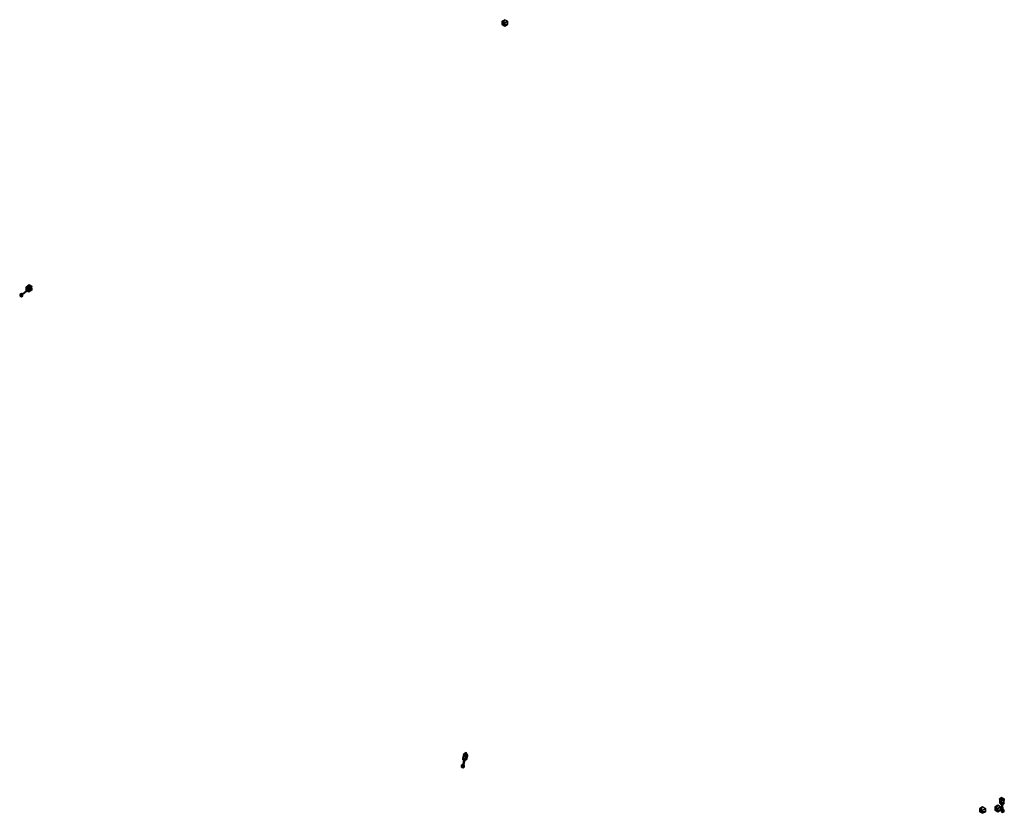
# Model space of a CAD drawing. Header units: inches. Extents: x 92364 to 92568, y 1600225 to 1600383.
# Tile 1 of 17: x 92379 to 92456, y 1600226 to 1600288. Entities that reach past the tile are written whole.
import ezdxf

# ---------------------------------------------------------------- set-up
doc = ezdxf.new("R2010")
doc.units = ezdxf.units.IN
doc.header["$MEASUREMENT"] = 0
doc.layers.add('Objekter_Mast', color=10, linetype='Continuous')

msp = doc.modelspace()

# ---------------------------------------------------------------- meshes
at = {"layer": 'Objekter_Mast', "color": 24, "true_color": 0xaa170d}
mesh = msp.add_polyface(dxfattribs=at)
corners = [(92417.156, 1600287.625, 110.89), (92417.375, 1600287.75, 111.89), (92417.156, 1600287.625, 111.89), (92417.375, 1600287.75, 110.89), (92417.375, 1600287.25, 110.89), (92417.16, 1600287.375, 111.89), (92417.375, 1600287.25, 111.89), (92417.16, 1600287.375, 110.89), (92417.59, 1600287.375, 110.89), (92417.59, 1600287.375, 111.89), (92417.59, 1600287.625, 110.89), (92417.59, 1600287.625, 111.89)]
mesh.append_faces([[corners[k] for k in face] for face in [(3, 0, 7), (10, 3, 7), (4, 8, 7), (8, 10, 7), (3, 10, 11), (3, 11, 1), (7, 0, 2), (7, 2, 5), (10, 8, 9), (10, 9, 11), (8, 4, 6), (8, 6, 9), (4, 7, 5), (4, 5, 6), (3, 10, 11), (3, 11, 1), (7, 0, 2), (7, 2, 5), (0, 3, 1), (0, 1, 2), (3, 10, 11), (3, 11, 1), (10, 8, 9), (10, 9, 11), (8, 4, 6), (8, 6, 9), (4, 7, 5), (4, 5, 6), (7, 0, 2), (7, 2, 5), (0, 3, 1), (0, 1, 2), (3, 0, 7), (10, 3, 7), (4, 8, 7), (8, 10, 7), (10, 8, 9), (10, 9, 11), (8, 4, 6), (8, 6, 9), (4, 7, 5), (4, 5, 6), (0, 3, 1), (0, 1, 2)]], dxfattribs={"color": 34})
mesh = msp.add_polyface(dxfattribs=at)
corners = [(92417.156, 1600287.625, 110.89), (92417.375, 1600287.75, 111.89), (92417.156, 1600287.625, 111.89), (92417.375, 1600287.75, 110.89), (92417.375, 1600287.25, 110.89), (92417.16, 1600287.375, 111.89), (92417.375, 1600287.25, 111.89), (92417.16, 1600287.375, 110.89), (92417.59, 1600287.375, 110.89), (92417.59, 1600287.375, 111.89), (92417.59, 1600287.625, 110.89), (92417.59, 1600287.625, 111.89)]
mesh.append_faces([[corners[k] for k in face] for face in [(3, 0, 7), (10, 3, 7), (4, 8, 7), (8, 10, 7), (3, 10, 11), (3, 11, 1), (7, 0, 2), (7, 2, 5), (10, 8, 9), (10, 9, 11), (8, 4, 6), (8, 6, 9), (4, 7, 5), (4, 5, 6), (3, 10, 11), (3, 11, 1), (7, 0, 2), (7, 2, 5), (0, 3, 1), (0, 1, 2), (3, 10, 11), (3, 11, 1), (10, 8, 9), (10, 9, 11), (8, 4, 6), (8, 6, 9), (4, 7, 5), (4, 5, 6), (7, 0, 2), (7, 2, 5), (0, 3, 1), (0, 1, 2), (3, 0, 7), (10, 3, 7), (4, 8, 7), (8, 10, 7), (10, 8, 9), (10, 9, 11), (8, 4, 6), (8, 6, 9), (4, 7, 5), (4, 5, 6), (0, 3, 1), (0, 1, 2)]])
mesh = msp.add_polyface(dxfattribs=at)
corners = [(92379.566, 1600266.188, 124.15), (92379.645, 1600266.125, 114.176), (92379.645, 1600266.25, 114.176), (92379.566, 1600266.25, 124.15), (92379.609, 1600266.25, 123.85), (92379.535, 1600266.188, 123.73), (92379.922, 1600266.5, 123.85), (92379.918, 1600266.5, 123.97), (92379.516, 1600266.125, 124.15), (92379.387, 1600266.125, 114.176), (92379.516, 1600266.062, 114.176), (92379.465, 1600266.188, 124.15), (92379.387, 1600266.25, 114.176), (92379.465, 1600266.25, 124.15), (92379.516, 1600266.312, 114.176), (92379.516, 1600266.25, 124.15), (92379.578, 1600266.25, 123.85), (92379.496, 1600266.188, 123.73), (92379.516, 1600266.188, 123.73), (92379.594, 1600266.25, 123.85), (92380.082, 1600266.938, 124.099), (92380.336, 1600266.875, 124.03), (92380.125, 1600267, 123.979), (92380.25, 1600266.812, 124.15), (92379.887, 1600266.5, 123.97), (92379.887, 1600266.75, 124.024), (92380.07, 1600266.5, 124.024), (92380.082, 1600266.875, 124.099), (92380.266, 1600266.625, 124.099), (92380.109, 1600266.5, 123.904), (92379.883, 1600266.5, 123.85), (92380.355, 1600266.625, 123.979), (92379.883, 1600266.812, 123.904), (92379.883, 1600266.75, 123.904), (92380.125, 1600266.938, 123.979), (92380.113, 1600266.438, 123.904)]
mesh.append_faces([[corners[k] for k in face] for face in [(31, 21, 34), (30, 5, 6), (6, 35, 33), (35, 31, 33), (33, 31, 34), (33, 30, 6), (5, 30, 18), (30, 17, 18), (4, 19, 5), (19, 18, 5), (11, 13, 12), (11, 12, 9), (19, 16, 18), (16, 17, 18), (31, 21, 34), (30, 5, 6), (6, 35, 33), (35, 31, 33), (33, 31, 34), (33, 30, 6), (5, 30, 18), (30, 17, 18), (28, 26, 29), (28, 29, 31), (25, 20, 32), (20, 22, 32), (0, 8, 1), (8, 10, 1), (8, 11, 9), (8, 9, 10), (24, 25, 30), (25, 32, 30), (27, 28, 23), (24, 4, 7), (7, 26, 25), (26, 28, 27), (26, 27, 25), (7, 25, 24), (4, 24, 19), (24, 16, 19), (13, 15, 14), (13, 14, 12), (13, 15, 14), (13, 14, 12), (16, 24, 30), (16, 30, 17), (19, 16, 18), (16, 17, 18), (7, 4, 6), (4, 5, 6), (23, 28, 21), (28, 31, 21), (4, 19, 5), (19, 18, 5), (26, 7, 29), (7, 6, 29), (11, 13, 12), (11, 12, 9), (24, 25, 30), (25, 32, 30), (15, 3, 14), (3, 2, 14), (20, 23, 21), (20, 21, 22), (27, 28, 23), (24, 4, 7), (7, 26, 25), (26, 28, 27), (26, 27, 25), (7, 25, 24), (4, 24, 19), (24, 16, 19), (28, 26, 29), (28, 29, 31), (23, 28, 21), (28, 31, 21), (3, 0, 2), (0, 1, 2), (15, 3, 14), (3, 2, 14), (23, 28, 21), (28, 31, 21), (25, 20, 32), (20, 22, 32), (25, 20, 32), (20, 22, 32), (31, 21, 34), (30, 5, 6), (6, 35, 33), (35, 31, 33), (33, 31, 34), (33, 30, 6), (5, 30, 18), (30, 17, 18), (3, 0, 2), (0, 1, 2), (0, 8, 1), (8, 10, 1), (16, 24, 30), (16, 30, 17), (20, 23, 21), (20, 21, 22), (24, 25, 30), (25, 32, 30), (4, 19, 5), (19, 18, 5), (28, 26, 29), (28, 29, 31), (26, 7, 29), (7, 6, 29), (7, 4, 6), (4, 5, 6), (16, 24, 30), (16, 30, 17), (26, 7, 29), (7, 6, 29), (27, 28, 23), (24, 4, 7), (7, 26, 25), (26, 28, 27), (26, 27, 25), (7, 25, 24), (4, 24, 19), (24, 16, 19), (20, 23, 21), (20, 21, 22), (8, 11, 9), (8, 9, 10), (0, 8, 1), (8, 10, 1), (19, 16, 18), (16, 17, 18), (13, 15, 14), (13, 14, 12), (15, 3, 14), (3, 2, 14), (11, 13, 12), (11, 12, 9), (8, 11, 9), (8, 9, 10), (7, 4, 6), (4, 5, 6), (3, 0, 2), (0, 1, 2)]], dxfattribs={"color": 34})
mesh = msp.add_polyface(dxfattribs=at)
corners = [(92379.566, 1600266.188, 124.15), (92379.645, 1600266.125, 114.176), (92379.645, 1600266.25, 114.176), (92379.566, 1600266.25, 124.15), (92379.609, 1600266.25, 123.85), (92379.535, 1600266.188, 123.73), (92379.922, 1600266.5, 123.85), (92379.918, 1600266.5, 123.97), (92379.516, 1600266.125, 124.15), (92379.387, 1600266.125, 114.176), (92379.516, 1600266.062, 114.176), (92379.465, 1600266.188, 124.15), (92379.387, 1600266.25, 114.176), (92379.465, 1600266.25, 124.15), (92379.516, 1600266.312, 114.176), (92379.516, 1600266.25, 124.15), (92379.578, 1600266.25, 123.85), (92379.496, 1600266.188, 123.73), (92379.516, 1600266.188, 123.73), (92379.594, 1600266.25, 123.85), (92380.082, 1600266.938, 124.099), (92380.336, 1600266.875, 124.03), (92380.125, 1600267, 123.979), (92380.25, 1600266.812, 124.15), (92379.887, 1600266.5, 123.97), (92379.887, 1600266.75, 124.024), (92380.07, 1600266.5, 124.024), (92380.082, 1600266.875, 124.099), (92380.266, 1600266.625, 124.099), (92380.109, 1600266.5, 123.904), (92379.883, 1600266.5, 123.85), (92380.355, 1600266.625, 123.979), (92379.883, 1600266.812, 123.904), (92379.883, 1600266.75, 123.904), (92380.125, 1600266.938, 123.979), (92380.113, 1600266.438, 123.904)]
mesh.append_faces([[corners[k] for k in face] for face in [(31, 21, 34), (30, 5, 6), (6, 35, 33), (35, 31, 33), (33, 31, 34), (33, 30, 6), (5, 30, 18), (30, 17, 18), (4, 19, 5), (19, 18, 5), (11, 13, 12), (11, 12, 9), (19, 16, 18), (16, 17, 18), (31, 21, 34), (30, 5, 6), (6, 35, 33), (35, 31, 33), (33, 31, 34), (33, 30, 6), (5, 30, 18), (30, 17, 18), (28, 26, 29), (28, 29, 31), (25, 20, 32), (20, 22, 32), (0, 8, 1), (8, 10, 1), (8, 11, 9), (8, 9, 10), (24, 25, 30), (25, 32, 30), (27, 28, 23), (24, 4, 7), (7, 26, 25), (26, 28, 27), (26, 27, 25), (7, 25, 24), (4, 24, 19), (24, 16, 19), (13, 15, 14), (13, 14, 12), (13, 15, 14), (13, 14, 12), (16, 24, 30), (16, 30, 17), (19, 16, 18), (16, 17, 18), (7, 4, 6), (4, 5, 6), (23, 28, 21), (28, 31, 21), (4, 19, 5), (19, 18, 5), (26, 7, 29), (7, 6, 29), (11, 13, 12), (11, 12, 9), (24, 25, 30), (25, 32, 30), (15, 3, 14), (3, 2, 14), (20, 23, 21), (20, 21, 22), (27, 28, 23), (24, 4, 7), (7, 26, 25), (26, 28, 27), (26, 27, 25), (7, 25, 24), (4, 24, 19), (24, 16, 19), (28, 26, 29), (28, 29, 31), (23, 28, 21), (28, 31, 21), (3, 0, 2), (0, 1, 2), (15, 3, 14), (3, 2, 14), (23, 28, 21), (28, 31, 21), (25, 20, 32), (20, 22, 32), (25, 20, 32), (20, 22, 32), (31, 21, 34), (30, 5, 6), (6, 35, 33), (35, 31, 33), (33, 31, 34), (33, 30, 6), (5, 30, 18), (30, 17, 18), (3, 0, 2), (0, 1, 2), (0, 8, 1), (8, 10, 1), (16, 24, 30), (16, 30, 17), (20, 23, 21), (20, 21, 22), (24, 25, 30), (25, 32, 30), (4, 19, 5), (19, 18, 5), (28, 26, 29), (28, 29, 31), (26, 7, 29), (7, 6, 29), (7, 4, 6), (4, 5, 6), (16, 24, 30), (16, 30, 17), (26, 7, 29), (7, 6, 29), (27, 28, 23), (24, 4, 7), (7, 26, 25), (26, 28, 27), (26, 27, 25), (7, 25, 24), (4, 24, 19), (24, 16, 19), (20, 23, 21), (20, 21, 22), (8, 11, 9), (8, 9, 10), (0, 8, 1), (8, 10, 1), (19, 16, 18), (16, 17, 18), (13, 15, 14), (13, 14, 12), (15, 3, 14), (3, 2, 14), (11, 13, 12), (11, 12, 9), (8, 11, 9), (8, 9, 10), (7, 4, 6), (4, 5, 6), (3, 0, 2), (0, 1, 2)]])
mesh = msp.add_polyface(dxfattribs=at)
corners = [(92414.426, 1600230.062, 119.793), (92414.406, 1600229.875, 119.598), (92414.48, 1600230.125, 119.673), (92414.367, 1600229.875, 119.718), (92414.305, 1600230.188, 119.844), (92414.328, 1600230.312, 119.724), (92414.086, 1600229.875, 119.718), (92414.129, 1600230.125, 119.673), (92414.055, 1600229.875, 119.598), (92414.145, 1600230.062, 119.793), (92414.082, 1600229.375, 119.544), (92414.172, 1600229.75, 119.544), (92414.051, 1600229.25, 119.424), (92414.18, 1600229.75, 119.664), (92414.031, 1600229.375, 119.844), (92414.082, 1600229.438, 111.844), (92413.953, 1600229.375, 111.844), (92414.082, 1600229.375, 119.844), (92414.227, 1600229.75, 119.664), (92414.234, 1600229.75, 119.544), (92414.082, 1600229.25, 119.424), (92414.105, 1600229.375, 119.544), (92414.133, 1600229.312, 119.844), (92414.211, 1600229.25, 111.844), (92414.211, 1600229.375, 111.844), (92414.133, 1600229.375, 119.844), (92414.031, 1600229.312, 119.844), (92413.953, 1600229.25, 111.844), (92414.172, 1600229.812, 119.544), (92414.051, 1600229.312, 119.424), (92414.082, 1600229.312, 119.424), (92414.113, 1600229.312, 119.424), (92414.48, 1600230.188, 119.673), (92414.129, 1600230.25, 119.673), (92414.23, 1600229.812, 119.544), (92414.055, 1600229.938, 119.598), (92414.332, 1600230.375, 119.724), (92414.18, 1600229.812, 119.664), (92414.133, 1600229.375, 119.544), (92414.227, 1600229.812, 119.664), (92414.145, 1600230.125, 119.793), (92414.426, 1600230.125, 119.793), (92414.305, 1600230.25, 119.844), (92414.082, 1600229.25, 119.844), (92414.082, 1600229.188, 111.844), (92414.117, 1600229.25, 119.424)]
mesh.append_faces([[corners[k] for k in face] for face in [(13, 6, 8), (13, 8, 11), (21, 10, 20), (10, 12, 20), (22, 43, 23), (43, 44, 23), (43, 26, 27), (43, 27, 44), (17, 25, 15), (25, 24, 15), (18, 38, 19), (38, 45, 19), (9, 4, 7), (4, 5, 7), (38, 21, 45), (21, 20, 45), (38, 21, 45), (21, 20, 45), (18, 38, 19), (38, 45, 19), (38, 21, 45), (21, 20, 45), (25, 22, 24), (22, 23, 24), (3, 18, 1), (18, 19, 1), (13, 6, 8), (13, 8, 11), (21, 10, 20), (10, 12, 20), (14, 17, 15), (14, 15, 16), (43, 26, 27), (43, 27, 44), (26, 14, 16), (26, 16, 27), (40, 41, 42), (37, 38, 39), (39, 3, 6), (3, 41, 40), (3, 40, 6), (39, 6, 37), (38, 37, 21), (37, 10, 21), (18, 38, 19), (38, 45, 19), (13, 6, 8), (13, 8, 11), (3, 18, 1), (18, 19, 1), (32, 36, 33), (1, 33, 35), (34, 35, 28), (28, 31, 34), (34, 1, 35), (1, 32, 33), (31, 28, 30), (28, 29, 30), (4, 0, 2), (4, 2, 5), (26, 14, 16), (26, 16, 27), (22, 43, 23), (43, 44, 23), (14, 17, 15), (14, 15, 16), (0, 3, 1), (0, 1, 2), (40, 41, 42), (37, 38, 39), (39, 3, 6), (3, 41, 40), (3, 40, 6), (39, 6, 37), (38, 37, 21), (37, 10, 21), (10, 13, 11), (10, 11, 12), (25, 22, 24), (22, 23, 24), (22, 43, 23), (43, 44, 23), (17, 25, 15), (25, 24, 15), (17, 25, 15), (25, 24, 15), (43, 26, 27), (43, 27, 44), (6, 9, 7), (6, 7, 8), (9, 4, 7), (4, 5, 7), (32, 36, 33), (1, 33, 35), (34, 35, 28), (28, 31, 34), (34, 1, 35), (1, 32, 33), (31, 28, 30), (28, 29, 30), (9, 4, 7), (4, 5, 7), (40, 41, 42), (37, 38, 39), (39, 3, 6), (3, 41, 40), (3, 40, 6), (39, 6, 37), (38, 37, 21), (37, 10, 21), (4, 0, 2), (4, 2, 5), (32, 36, 33), (1, 33, 35), (34, 35, 28), (28, 31, 34), (34, 1, 35), (1, 32, 33), (31, 28, 30), (28, 29, 30), (10, 13, 11), (10, 11, 12), (0, 3, 1), (0, 1, 2), (26, 14, 16), (26, 16, 27), (25, 22, 24), (22, 23, 24), (6, 9, 7), (6, 7, 8), (21, 10, 20), (10, 12, 20), (3, 18, 1), (18, 19, 1), (14, 17, 15), (14, 15, 16), (10, 13, 11), (10, 11, 12), (6, 9, 7), (6, 7, 8), (4, 0, 2), (4, 2, 5), (0, 3, 1), (0, 1, 2)]], dxfattribs={"color": 34})
mesh = msp.add_polyface(dxfattribs=at)
corners = [(92414.426, 1600230.062, 119.793), (92414.406, 1600229.875, 119.598), (92414.48, 1600230.125, 119.673), (92414.367, 1600229.875, 119.718), (92414.305, 1600230.188, 119.844), (92414.328, 1600230.312, 119.724), (92414.086, 1600229.875, 119.718), (92414.129, 1600230.125, 119.673), (92414.055, 1600229.875, 119.598), (92414.145, 1600230.062, 119.793), (92414.082, 1600229.375, 119.544), (92414.172, 1600229.75, 119.544), (92414.051, 1600229.25, 119.424), (92414.18, 1600229.75, 119.664), (92414.031, 1600229.375, 119.844), (92414.082, 1600229.438, 111.844), (92413.953, 1600229.375, 111.844), (92414.082, 1600229.375, 119.844), (92414.227, 1600229.75, 119.664), (92414.234, 1600229.75, 119.544), (92414.082, 1600229.25, 119.424), (92414.105, 1600229.375, 119.544), (92414.133, 1600229.312, 119.844), (92414.211, 1600229.25, 111.844), (92414.211, 1600229.375, 111.844), (92414.133, 1600229.375, 119.844), (92414.031, 1600229.312, 119.844), (92413.953, 1600229.25, 111.844), (92414.172, 1600229.812, 119.544), (92414.051, 1600229.312, 119.424), (92414.082, 1600229.312, 119.424), (92414.113, 1600229.312, 119.424), (92414.48, 1600230.188, 119.673), (92414.129, 1600230.25, 119.673), (92414.23, 1600229.812, 119.544), (92414.055, 1600229.938, 119.598), (92414.332, 1600230.375, 119.724), (92414.18, 1600229.812, 119.664), (92414.133, 1600229.375, 119.544), (92414.227, 1600229.812, 119.664), (92414.145, 1600230.125, 119.793), (92414.426, 1600230.125, 119.793), (92414.305, 1600230.25, 119.844), (92414.082, 1600229.25, 119.844), (92414.082, 1600229.188, 111.844), (92414.117, 1600229.25, 119.424)]
mesh.append_faces([[corners[k] for k in face] for face in [(13, 6, 8), (13, 8, 11), (21, 10, 20), (10, 12, 20), (22, 43, 23), (43, 44, 23), (43, 26, 27), (43, 27, 44), (17, 25, 15), (25, 24, 15), (18, 38, 19), (38, 45, 19), (9, 4, 7), (4, 5, 7), (38, 21, 45), (21, 20, 45), (38, 21, 45), (21, 20, 45), (18, 38, 19), (38, 45, 19), (38, 21, 45), (21, 20, 45), (25, 22, 24), (22, 23, 24), (3, 18, 1), (18, 19, 1), (13, 6, 8), (13, 8, 11), (21, 10, 20), (10, 12, 20), (14, 17, 15), (14, 15, 16), (43, 26, 27), (43, 27, 44), (26, 14, 16), (26, 16, 27), (40, 41, 42), (37, 38, 39), (39, 3, 6), (3, 41, 40), (3, 40, 6), (39, 6, 37), (38, 37, 21), (37, 10, 21), (18, 38, 19), (38, 45, 19), (13, 6, 8), (13, 8, 11), (3, 18, 1), (18, 19, 1), (32, 36, 33), (1, 33, 35), (34, 35, 28), (28, 31, 34), (34, 1, 35), (1, 32, 33), (31, 28, 30), (28, 29, 30), (4, 0, 2), (4, 2, 5), (26, 14, 16), (26, 16, 27), (22, 43, 23), (43, 44, 23), (14, 17, 15), (14, 15, 16), (0, 3, 1), (0, 1, 2), (40, 41, 42), (37, 38, 39), (39, 3, 6), (3, 41, 40), (3, 40, 6), (39, 6, 37), (38, 37, 21), (37, 10, 21), (10, 13, 11), (10, 11, 12), (25, 22, 24), (22, 23, 24), (22, 43, 23), (43, 44, 23), (17, 25, 15), (25, 24, 15), (17, 25, 15), (25, 24, 15), (43, 26, 27), (43, 27, 44), (6, 9, 7), (6, 7, 8), (9, 4, 7), (4, 5, 7), (32, 36, 33), (1, 33, 35), (34, 35, 28), (28, 31, 34), (34, 1, 35), (1, 32, 33), (31, 28, 30), (28, 29, 30), (9, 4, 7), (4, 5, 7), (40, 41, 42), (37, 38, 39), (39, 3, 6), (3, 41, 40), (3, 40, 6), (39, 6, 37), (38, 37, 21), (37, 10, 21), (4, 0, 2), (4, 2, 5), (32, 36, 33), (1, 33, 35), (34, 35, 28), (28, 31, 34), (34, 1, 35), (1, 32, 33), (31, 28, 30), (28, 29, 30), (10, 13, 11), (10, 11, 12), (0, 3, 1), (0, 1, 2), (26, 14, 16), (26, 16, 27), (25, 22, 24), (22, 23, 24), (6, 9, 7), (6, 7, 8), (21, 10, 20), (10, 12, 20), (3, 18, 1), (18, 19, 1), (14, 17, 15), (14, 15, 16), (10, 13, 11), (10, 11, 12), (6, 9, 7), (6, 7, 8), (4, 0, 2), (4, 2, 5), (0, 3, 1), (0, 1, 2)]])
mesh = msp.add_polyface(dxfattribs=at)
corners = [(92456.367, 1600225.938, 116.776), (92456.348, 1600225.812, 116.656), (92456.383, 1600225.812, 116.656), (92456.34, 1600225.938, 116.776), (92456.426, 1600226.688, 117.025), (92456.453, 1600226.75, 116.905), (92456.266, 1600226.812, 116.956), (92456.273, 1600226.688, 117.076), (92456.316, 1600225.812, 116.656), (92456.316, 1600225.938, 116.776), (92456.137, 1600226.688, 117.025), (92456.094, 1600226.75, 116.905), (92456.121, 1600226.438, 116.83), (92456.16, 1600226.438, 116.95), (92456.285, 1600226.25, 116.896), (92456.277, 1600226.25, 116.776), (92456.336, 1600226.312, 116.896), (92456.285, 1600226.312, 116.896), (92456.445, 1600226.438, 116.95), (92456.273, 1600226.75, 117.076), (92456.34, 1600226.312, 116.776), (92456.379, 1600225.812, 116.656), (92456.477, 1600226.438, 116.83), (92456.277, 1600226.312, 116.776), (92456.266, 1600226.875, 116.956), (92456.348, 1600225.875, 117.076), (92456.348, 1600225.938, 109.076), (92456.219, 1600225.875, 109.076), (92456.297, 1600225.812, 117.076), (92456.398, 1600225.812, 117.076), (92456.477, 1600225.75, 109.076), (92456.477, 1600225.875, 109.076), (92456.398, 1600225.75, 117.076), (92456.348, 1600225.688, 109.076), (92456.348, 1600225.75, 117.076), (92456.344, 1600226.25, 116.776), (92456.336, 1600226.25, 116.896), (92456.219, 1600225.75, 109.076), (92456.297, 1600225.75, 117.076)]
mesh.append_faces([[corners[k] for k in face] for face in [(29, 32, 30), (29, 30, 31), (25, 29, 31), (25, 31, 26), (29, 32, 30), (29, 30, 31), (13, 10, 12), (10, 11, 12), (32, 34, 33), (32, 33, 30), (34, 38, 33), (38, 37, 33), (32, 34, 33), (32, 33, 30), (38, 28, 37), (28, 27, 37), (28, 25, 27), (25, 26, 27), (36, 0, 35), (0, 2, 35), (25, 29, 31), (25, 31, 26), (34, 38, 33), (38, 37, 33), (38, 28, 37), (28, 27, 37), (28, 25, 27), (25, 26, 27), (5, 24, 11), (12, 5, 11), (23, 22, 12), (20, 23, 8), (20, 22, 23), (22, 5, 12), (1, 21, 20), (20, 8, 1), (5, 24, 11), (12, 5, 11), (23, 22, 12), (20, 23, 8), (20, 22, 23), (22, 5, 12), (1, 21, 20), (20, 8, 1), (10, 4, 19), (16, 18, 17), (18, 4, 13), (13, 4, 10), (17, 18, 13), (16, 17, 9), (3, 0, 16), (16, 9, 3), (25, 29, 31), (25, 31, 26), (34, 38, 33), (38, 37, 33), (10, 4, 19), (16, 18, 17), (18, 4, 13), (13, 4, 10), (17, 18, 13), (16, 17, 9), (3, 0, 16), (16, 9, 3), (18, 36, 22), (36, 35, 22), (3, 9, 8), (3, 8, 1), (9, 14, 15), (9, 15, 8), (14, 13, 12), (14, 12, 15), (10, 7, 6), (10, 6, 11), (7, 4, 6), (4, 5, 6), (9, 14, 15), (9, 15, 8), (4, 18, 5), (18, 22, 5), (18, 36, 22), (36, 35, 22), (14, 13, 12), (14, 12, 15), (36, 0, 35), (0, 2, 35), (0, 3, 1), (0, 1, 2), (3, 9, 8), (3, 8, 1), (13, 10, 12), (10, 11, 12), (38, 28, 37), (28, 27, 37), (4, 18, 5), (18, 22, 5), (10, 7, 6), (10, 6, 11), (7, 4, 6), (4, 5, 6), (4, 18, 5), (18, 22, 5), (18, 36, 22), (36, 35, 22), (36, 0, 35), (0, 2, 35), (32, 34, 33), (32, 33, 30), (29, 32, 30), (29, 30, 31), (0, 3, 1), (0, 1, 2), (28, 25, 27), (25, 26, 27), (5, 24, 11), (12, 5, 11), (23, 22, 12), (20, 23, 8), (20, 22, 23), (22, 5, 12), (1, 21, 20), (20, 8, 1), (10, 4, 19), (16, 18, 17), (18, 4, 13), (13, 4, 10), (17, 18, 13), (16, 17, 9), (3, 0, 16), (16, 9, 3), (9, 14, 15), (9, 15, 8), (14, 13, 12), (14, 12, 15), (13, 10, 12), (10, 11, 12), (10, 7, 6), (10, 6, 11), (3, 9, 8), (3, 8, 1), (7, 4, 6), (4, 5, 6), (0, 3, 1), (0, 1, 2)]], dxfattribs={"color": 34})
mesh = msp.add_polyface(dxfattribs=at)
corners = [(92456.367, 1600225.938, 116.776), (92456.348, 1600225.812, 116.656), (92456.383, 1600225.812, 116.656), (92456.34, 1600225.938, 116.776), (92456.426, 1600226.688, 117.025), (92456.453, 1600226.75, 116.905), (92456.266, 1600226.812, 116.956), (92456.273, 1600226.688, 117.076), (92456.316, 1600225.812, 116.656), (92456.316, 1600225.938, 116.776), (92456.137, 1600226.688, 117.025), (92456.094, 1600226.75, 116.905), (92456.121, 1600226.438, 116.83), (92456.16, 1600226.438, 116.95), (92456.285, 1600226.25, 116.896), (92456.277, 1600226.25, 116.776), (92456.336, 1600226.312, 116.896), (92456.285, 1600226.312, 116.896), (92456.445, 1600226.438, 116.95), (92456.273, 1600226.75, 117.076), (92456.34, 1600226.312, 116.776), (92456.379, 1600225.812, 116.656), (92456.477, 1600226.438, 116.83), (92456.277, 1600226.312, 116.776), (92456.266, 1600226.875, 116.956), (92456.348, 1600225.875, 117.076), (92456.348, 1600225.938, 109.076), (92456.219, 1600225.875, 109.076), (92456.297, 1600225.812, 117.076), (92456.398, 1600225.812, 117.076), (92456.477, 1600225.75, 109.076), (92456.477, 1600225.875, 109.076), (92456.398, 1600225.75, 117.076), (92456.348, 1600225.688, 109.076), (92456.348, 1600225.75, 117.076), (92456.344, 1600226.25, 116.776), (92456.336, 1600226.25, 116.896), (92456.219, 1600225.75, 109.076), (92456.297, 1600225.75, 117.076)]
mesh.append_faces([[corners[k] for k in face] for face in [(29, 32, 30), (29, 30, 31), (25, 29, 31), (25, 31, 26), (29, 32, 30), (29, 30, 31), (13, 10, 12), (10, 11, 12), (32, 34, 33), (32, 33, 30), (34, 38, 33), (38, 37, 33), (32, 34, 33), (32, 33, 30), (38, 28, 37), (28, 27, 37), (28, 25, 27), (25, 26, 27), (36, 0, 35), (0, 2, 35), (25, 29, 31), (25, 31, 26), (34, 38, 33), (38, 37, 33), (38, 28, 37), (28, 27, 37), (28, 25, 27), (25, 26, 27), (5, 24, 11), (12, 5, 11), (23, 22, 12), (20, 23, 8), (20, 22, 23), (22, 5, 12), (1, 21, 20), (20, 8, 1), (5, 24, 11), (12, 5, 11), (23, 22, 12), (20, 23, 8), (20, 22, 23), (22, 5, 12), (1, 21, 20), (20, 8, 1), (10, 4, 19), (16, 18, 17), (18, 4, 13), (13, 4, 10), (17, 18, 13), (16, 17, 9), (3, 0, 16), (16, 9, 3), (25, 29, 31), (25, 31, 26), (34, 38, 33), (38, 37, 33), (10, 4, 19), (16, 18, 17), (18, 4, 13), (13, 4, 10), (17, 18, 13), (16, 17, 9), (3, 0, 16), (16, 9, 3), (18, 36, 22), (36, 35, 22), (3, 9, 8), (3, 8, 1), (9, 14, 15), (9, 15, 8), (14, 13, 12), (14, 12, 15), (10, 7, 6), (10, 6, 11), (7, 4, 6), (4, 5, 6), (9, 14, 15), (9, 15, 8), (4, 18, 5), (18, 22, 5), (18, 36, 22), (36, 35, 22), (14, 13, 12), (14, 12, 15), (36, 0, 35), (0, 2, 35), (0, 3, 1), (0, 1, 2), (3, 9, 8), (3, 8, 1), (13, 10, 12), (10, 11, 12), (38, 28, 37), (28, 27, 37), (4, 18, 5), (18, 22, 5), (10, 7, 6), (10, 6, 11), (7, 4, 6), (4, 5, 6), (4, 18, 5), (18, 22, 5), (18, 36, 22), (36, 35, 22), (36, 0, 35), (0, 2, 35), (32, 34, 33), (32, 33, 30), (29, 32, 30), (29, 30, 31), (0, 3, 1), (0, 1, 2), (28, 25, 27), (25, 26, 27), (5, 24, 11), (12, 5, 11), (23, 22, 12), (20, 23, 8), (20, 22, 23), (22, 5, 12), (1, 21, 20), (20, 8, 1), (10, 4, 19), (16, 18, 17), (18, 4, 13), (13, 4, 10), (17, 18, 13), (16, 17, 9), (3, 0, 16), (16, 9, 3), (9, 14, 15), (9, 15, 8), (14, 13, 12), (14, 12, 15), (13, 10, 12), (10, 11, 12), (10, 7, 6), (10, 6, 11), (3, 9, 8), (3, 8, 1), (7, 4, 6), (4, 5, 6), (0, 3, 1), (0, 1, 2)]])
mesh = msp.add_polyface(dxfattribs=at)
corners = [(92454.559, 1600226, 109.75), (92454.777, 1600226.125, 110.75), (92454.559, 1600226, 110.75), (92454.777, 1600226.125, 109.75), (92454.777, 1600225.625, 109.75), (92454.562, 1600225.75, 110.75), (92454.777, 1600225.625, 110.75), (92454.562, 1600225.75, 109.75), (92454.992, 1600225.75, 109.75), (92454.992, 1600225.75, 110.75), (92454.992, 1600226, 109.75), (92454.992, 1600226, 110.75)]
mesh.append_faces([[corners[k] for k in face] for face in [(3, 0, 7), (10, 3, 7), (4, 8, 7), (8, 10, 7), (3, 10, 11), (3, 11, 1), (7, 0, 2), (7, 2, 5), (10, 8, 9), (10, 9, 11), (8, 4, 6), (8, 6, 9), (4, 7, 5), (4, 5, 6), (7, 0, 2), (7, 2, 5), (0, 3, 1), (0, 1, 2), (3, 10, 11), (3, 11, 1), (10, 8, 9), (10, 9, 11), (8, 4, 6), (8, 6, 9), (4, 7, 5), (4, 5, 6), (7, 0, 2), (7, 2, 5), (0, 3, 1), (0, 1, 2), (3, 0, 7), (10, 3, 7), (4, 8, 7), (8, 10, 7), (3, 10, 11), (3, 11, 1), (10, 8, 9), (10, 9, 11), (8, 4, 6), (8, 6, 9), (4, 7, 5), (4, 5, 6), (0, 3, 1), (0, 1, 2)]], dxfattribs={"color": 34})
mesh = msp.add_polyface(dxfattribs=at)
corners = [(92454.559, 1600226, 109.75), (92454.777, 1600226.125, 110.75), (92454.559, 1600226, 110.75), (92454.777, 1600226.125, 109.75), (92454.777, 1600225.625, 109.75), (92454.562, 1600225.75, 110.75), (92454.777, 1600225.625, 110.75), (92454.562, 1600225.75, 109.75), (92454.992, 1600225.75, 109.75), (92454.992, 1600225.75, 110.75), (92454.992, 1600226, 109.75), (92454.992, 1600226, 110.75)]
mesh.append_faces([[corners[k] for k in face] for face in [(3, 0, 7), (10, 3, 7), (4, 8, 7), (8, 10, 7), (3, 10, 11), (3, 11, 1), (7, 0, 2), (7, 2, 5), (10, 8, 9), (10, 9, 11), (8, 4, 6), (8, 6, 9), (4, 7, 5), (4, 5, 6), (7, 0, 2), (7, 2, 5), (0, 3, 1), (0, 1, 2), (3, 10, 11), (3, 11, 1), (10, 8, 9), (10, 9, 11), (8, 4, 6), (8, 6, 9), (4, 7, 5), (4, 5, 6), (7, 0, 2), (7, 2, 5), (0, 3, 1), (0, 1, 2), (3, 0, 7), (10, 3, 7), (4, 8, 7), (8, 10, 7), (3, 10, 11), (3, 11, 1), (10, 8, 9), (10, 9, 11), (8, 4, 6), (8, 6, 9), (4, 7, 5), (4, 5, 6), (0, 3, 1), (0, 1, 2)]])
mesh = msp.add_polyface(dxfattribs=at)
corners = [(92455.754, 1600226.125, 109.42), (92455.973, 1600226.25, 110.42), (92455.754, 1600226.125, 110.42), (92455.973, 1600226.25, 109.42), (92455.973, 1600225.75, 109.42), (92455.758, 1600225.875, 110.42), (92455.973, 1600225.75, 110.42), (92455.758, 1600225.875, 109.42), (92456.188, 1600225.875, 109.42), (92456.188, 1600225.875, 110.42), (92456.188, 1600226.125, 109.42), (92456.188, 1600226.125, 110.42)]
mesh.append_faces([[corners[k] for k in face] for face in [(3, 0, 7), (10, 3, 7), (4, 8, 7), (8, 10, 7), (3, 10, 11), (3, 11, 1), (7, 0, 2), (7, 2, 5), (10, 8, 9), (10, 9, 11), (8, 4, 6), (8, 6, 9), (4, 7, 5), (4, 5, 6), (3, 10, 11), (3, 11, 1), (7, 0, 2), (7, 2, 5), (0, 3, 1), (0, 1, 2), (3, 10, 11), (3, 11, 1), (10, 8, 9), (10, 9, 11), (8, 4, 6), (8, 6, 9), (4, 7, 5), (4, 5, 6), (7, 0, 2), (7, 2, 5), (0, 3, 1), (0, 1, 2), (3, 0, 7), (10, 3, 7), (4, 8, 7), (8, 10, 7), (10, 8, 9), (10, 9, 11), (8, 4, 6), (8, 6, 9), (4, 7, 5), (4, 5, 6), (0, 3, 1), (0, 1, 2)]], dxfattribs={"color": 34})
mesh = msp.add_polyface(dxfattribs=at)
corners = [(92455.754, 1600226.125, 109.42), (92455.973, 1600226.25, 110.42), (92455.754, 1600226.125, 110.42), (92455.973, 1600226.25, 109.42), (92455.973, 1600225.75, 109.42), (92455.758, 1600225.875, 110.42), (92455.973, 1600225.75, 110.42), (92455.758, 1600225.875, 109.42), (92456.188, 1600225.875, 109.42), (92456.188, 1600225.875, 110.42), (92456.188, 1600226.125, 109.42), (92456.188, 1600226.125, 110.42)]
mesh.append_faces([[corners[k] for k in face] for face in [(3, 0, 7), (10, 3, 7), (4, 8, 7), (8, 10, 7), (3, 10, 11), (3, 11, 1), (7, 0, 2), (7, 2, 5), (10, 8, 9), (10, 9, 11), (8, 4, 6), (8, 6, 9), (4, 7, 5), (4, 5, 6), (3, 10, 11), (3, 11, 1), (7, 0, 2), (7, 2, 5), (0, 3, 1), (0, 1, 2), (3, 10, 11), (3, 11, 1), (10, 8, 9), (10, 9, 11), (8, 4, 6), (8, 6, 9), (4, 7, 5), (4, 5, 6), (7, 0, 2), (7, 2, 5), (0, 3, 1), (0, 1, 2), (3, 0, 7), (10, 3, 7), (4, 8, 7), (8, 10, 7), (10, 8, 9), (10, 9, 11), (8, 4, 6), (8, 6, 9), (4, 7, 5), (4, 5, 6), (0, 3, 1), (0, 1, 2)]])

doc.saveas('drawing.dxf')
